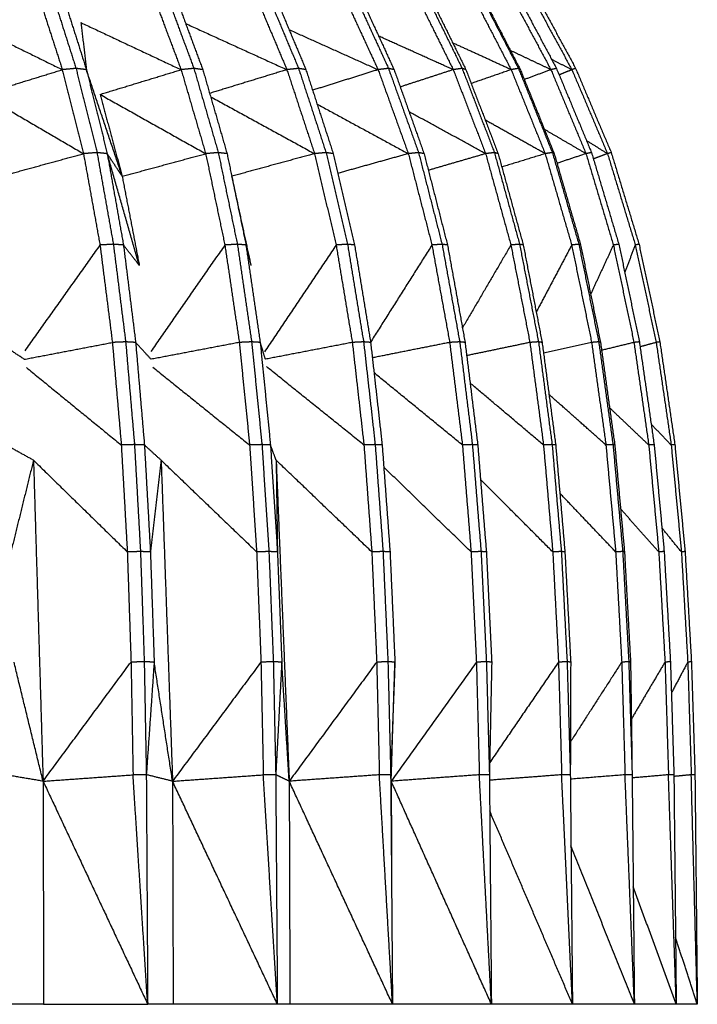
# Model space of a CAD drawing. Header units: millimetres. Extents: x 0 to 13.3, y 0 to 91.7.
# Tile 11 of 28: x 9.9 to 13.3, y 23 to 27.9. Entities that reach past the tile are written whole.
import ezdxf

# ---------------------------------------------------------------- set-up
doc = ezdxf.new("R2010")
doc.units = ezdxf.units.MM
doc.header["$MEASUREMENT"] = 0
doc.layers.add('Make2D$visible$lines', color=7, linetype='Continuous', true_color=0x000000)

msp = doc.modelspace()

# ---------------------------------------------------------------- linework, layer by layer
at = {"layer": 'Make2D$visible$lines'}
for points in [[(9.9901, 28.0216), (10.0518, 27.8306), (10.1134, 27.6397)], [(10.059, 28.0296), (10.1202, 27.8379), (10.1813, 27.6462)], [(10.1115, 28.0216), (10.1722, 27.8306), (10.2329, 27.6397)], [(10.5591, 28.0216), (10.6307, 27.8306), (10.7024, 27.6397)], [(10.6233, 28.0296), (10.6945, 27.8379), (10.7658, 27.6462)], [(10.6685, 28.0216), (10.7392, 27.8306), (10.81, 27.6397)], [(11.066, 28.0216), (11.1466, 27.8306), (11.2271, 27.6397)], [(11.1246, 28.0296), (11.2048, 27.8379), (11.285, 27.6462)], [(11.1617, 28.0216), (11.2415, 27.8306), (11.3213, 27.6397)], [(11.5031, 28.0216), (11.5913, 27.8306), (11.6794, 27.6397)], [(11.5551, 28.0296), (11.643, 27.8379), (11.7308, 27.6462)], [(11.5835, 28.0216), (11.671, 27.8306), (11.7586, 27.6397)], [(11.8633, 28.0216), (11.9577, 27.8306), (12.0521, 27.6397)], [(11.9079, 28.0296), (12.0021, 27.8379), (12.0962, 27.6462)], [(11.9273, 28.0213), (12.0212, 27.8305), (12.115, 27.6397)], [(12.141, 28.0216), (12.2402, 27.8306), (12.3393, 27.6397)], [(12.1775, 28.0296), (12.2765, 27.8379), (12.3754, 27.6462)], [(12.1874, 28.0216), (12.2862, 27.8306), (12.3849, 27.6397)], [(12.3319, 28.0216), (12.4342, 27.8306), (12.5365, 27.6397)], [(12.3596, 28.0296), (12.4618, 27.8379), (12.564, 27.6462)], [(12.4328, 28.0216), (12.5366, 27.8306), (12.6405, 27.6397)], [(12.4514, 28.0296), (12.5553, 27.8379), (12.6591, 27.6462)], [(9.6423, 27.8721), (9.8778, 27.7559), (10.1134, 27.6397)], [(10.2056, 27.8733), (10.454, 27.7565), (10.7024, 27.6397)], [(10.2056, 27.8733), (10.2193, 27.7565), (10.2329, 27.6397)], [(10.7251, 27.8688), (10.9761, 27.7542), (11.2271, 27.6397)], [(11.2384, 27.8382), (11.4589, 27.7389), (11.6794, 27.6397)], [(12.0521, 27.6397), (11.8671, 27.7231), (11.6821, 27.8065)], [(12.3393, 27.6397), (12.1945, 27.7061), (12.0496, 27.7726)], [(12.5365, 27.6397), (12.436, 27.6874), (12.3356, 27.735)], [(12.6405, 27.6397), (12.5907, 27.6646), (12.541, 27.6894)], [(9.7157, 27.5171), (9.9145, 27.5784), (10.1134, 27.6397)], [(10.1813, 27.6462), (10.1474, 27.6429), (10.1134, 27.6397)], [(10.1134, 27.6397), (10.1658, 27.4313), (10.2183, 27.223)], [(10.1813, 27.6462), (10.2333, 27.4372), (10.2854, 27.2282)], [(10.2329, 27.6397), (10.2071, 27.6429), (10.1813, 27.6462)], [(10.4102, 27.1107), (10.3215, 27.3752), (10.2329, 27.6397)], [(10.2329, 27.6397), (10.2845, 27.4313), (10.3361, 27.223)], [(10.3005, 27.5171), (10.5014, 27.5784), (10.7024, 27.6397)], [(10.7658, 27.6462), (10.7341, 27.6429), (10.7024, 27.6397)], [(10.7024, 27.6397), (10.7633, 27.4313), (10.8243, 27.223)], [(10.7658, 27.6462), (10.8263, 27.4372), (10.8869, 27.2282)], [(10.81, 27.6397), (10.7879, 27.6429), (10.7658, 27.6462)], [(10.81, 27.6397), (10.8702, 27.4313), (10.9304, 27.223)], [(11.2271, 27.6397), (11.0356, 27.5809), (10.844, 27.5221)], [(11.285, 27.6462), (11.2561, 27.6429), (11.2271, 27.6397)], [(11.2271, 27.6397), (11.2957, 27.4313), (11.3642, 27.223)], [(11.285, 27.6462), (11.3531, 27.4372), (11.4213, 27.2282)], [(11.3213, 27.6397), (11.3031, 27.6429), (11.285, 27.6462)], [(11.3213, 27.6397), (11.3891, 27.4313), (11.457, 27.223)], [(11.6794, 27.6397), (11.5169, 27.5887), (11.3545, 27.5378)], [(11.7308, 27.6462), (11.7051, 27.6429), (11.6794, 27.6397)], [(11.6794, 27.6397), (11.7544, 27.4313), (11.8294, 27.223)], [(11.7308, 27.6462), (11.8055, 27.4372), (11.8802, 27.2282)], [(11.7586, 27.6397), (11.7447, 27.6429), (11.7308, 27.6462)], [(11.7586, 27.6397), (11.833, 27.4313), (11.9074, 27.223)], [(12.0521, 27.6397), (11.9206, 27.5969), (11.7892, 27.5541)], [(12.0962, 27.6462), (12.0742, 27.6429), (12.0521, 27.6397)], [(12.0521, 27.6397), (12.1324, 27.4313), (12.2127, 27.223)], [(12.0962, 27.6462), (12.1763, 27.4372), (12.2563, 27.2282)], [(12.115, 27.6397), (12.1056, 27.6429), (12.0962, 27.6462)], [(12.115, 27.6397), (12.1948, 27.4313), (12.2747, 27.223)], [(12.3393, 27.6397), (12.2402, 27.6055), (12.1412, 27.5714)], [(12.3754, 27.6462), (12.3573, 27.6429), (12.3393, 27.6397)], [(12.3393, 27.6397), (12.4236, 27.4313), (12.508, 27.223)], [(12.3849, 27.6397), (12.3802, 27.6429), (12.3754, 27.6462)], [(12.3754, 27.6461), (12.4596, 27.4372), (12.5437, 27.2282)], [(12.3849, 27.6397), (12.4689, 27.4313), (12.5529, 27.223)], [(12.5365, 27.6397), (12.4706, 27.6152), (12.4047, 27.5907)], [(12.564, 27.6462), (12.5503, 27.6429), (12.5365, 27.6397)], [(12.5365, 27.6397), (12.6235, 27.4313), (12.7105, 27.223)], [(12.564, 27.6462), (12.6509, 27.4372), (12.7379, 27.2282)], [(12.6405, 27.6397), (12.609, 27.6267), (12.5775, 27.6138)], [(12.6591, 27.6462), (12.6498, 27.6429), (12.6405, 27.6397)], [(12.6405, 27.6397), (12.7289, 27.4313), (12.8172, 27.223)], [(12.6591, 27.6462), (12.7474, 27.4372), (12.8357, 27.2282)], [(9.7157, 27.5171), (9.967, 27.3701), (10.2183, 27.223)], [(10.3005, 27.5171), (10.5624, 27.3701), (10.8243, 27.223)], [(10.3005, 27.5171), (10.3554, 27.3139), (10.4102, 27.1107)], [(10.8488, 27.5054), (11.1065, 27.3642), (11.3642, 27.223)], [(11.3769, 27.4689), (11.6032, 27.346), (11.8294, 27.223)], [(12.2127, 27.223), (12.023, 27.3269), (11.8332, 27.4308)], [(12.508, 27.223), (12.3594, 27.3063), (12.2109, 27.3896)], [(12.7105, 27.223), (12.6075, 27.2832), (12.5044, 27.3434)], [(12.8172, 27.223), (12.7652, 27.2552), (12.7132, 27.2874)], [(9.8079, 27.1107), (10.0131, 27.1669), (10.2183, 27.223)], [(10.2854, 27.2282), (10.2518, 27.2256), (10.2183, 27.223)], [(10.2183, 27.223), (10.2592, 26.9963), (10.3001, 26.7696)], [(10.3361, 27.223), (10.3107, 27.2256), (10.2854, 27.2282)], [(10.2854, 27.2282), (10.3259, 27.0008), (10.3665, 26.7734)], [(10.4102, 27.1107), (10.3731, 27.1669), (10.3361, 27.223)], [(10.4952, 26.6685), (10.4156, 26.9458), (10.3361, 27.223)], [(10.3361, 27.223), (10.3763, 26.9963), (10.4165, 26.7696)], [(10.4102, 27.1107), (10.6172, 27.1669), (10.8243, 27.223)], [(10.8869, 27.2282), (10.8556, 27.2256), (10.8243, 27.223)], [(10.8243, 27.223), (10.8719, 26.9963), (10.9194, 26.7696)], [(10.9304, 27.223), (10.9087, 27.2256), (10.8869, 27.2282)], [(10.8869, 27.2282), (10.9341, 27.0008), (10.9814, 26.7734)], [(10.9304, 27.223), (10.9774, 26.9963), (11.0243, 26.7696)], [(11.3642, 27.223), (11.1594, 27.1671), (10.9546, 27.1112)], [(11.4213, 27.2282), (11.3928, 27.2256), (11.3642, 27.223)], [(11.3642, 27.223), (11.4177, 26.9963), (11.4711, 26.7696)], [(11.457, 27.223), (11.4392, 27.2256), (11.4213, 27.2282)], [(11.4213, 27.2282), (11.4745, 27.0008), (11.5277, 26.7734)], [(11.457, 27.223), (11.5099, 26.9963), (11.5628, 26.7696)], [(11.8294, 27.223), (11.6546, 27.1742), (11.4798, 27.1253)], [(11.8802, 27.2282), (11.8548, 27.2256), (11.8294, 27.223)], [(11.8294, 27.223), (11.888, 26.9963), (11.9465, 26.7696)], [(11.9074, 27.223), (11.8938, 27.2256), (11.8802, 27.2282)], [(11.8802, 27.2282), (11.9385, 27.0008), (11.9967, 26.7734)], [(11.9074, 27.223), (11.9655, 26.9963), (12.0236, 26.7696)], [(12.2127, 27.223), (12.0707, 27.1817), (11.9286, 27.1404)], [(12.2563, 27.2282), (12.2345, 27.2256), (12.2127, 27.223)], [(12.2127, 27.223), (12.2754, 26.9963), (12.338, 26.7696)], [(12.2747, 27.223), (12.2655, 27.2256), (12.2563, 27.2282)], [(12.2563, 27.2282), (12.3188, 27.0008), (12.3812, 26.7734)], [(12.2747, 27.223), (12.337, 26.9963), (12.3993, 26.7696)], [(12.508, 27.223), (12.4004, 27.1899), (12.2929, 27.1568)], [(12.5437, 27.2282), (12.5258, 27.2256), (12.508, 27.223)], [(12.508, 27.223), (12.5738, 26.9963), (12.6395, 26.7696)], [(12.5529, 27.223), (12.5483, 27.2256), (12.5437, 27.2282)], [(12.5437, 27.2282), (12.6093, 27.0008), (12.675, 26.7734)], [(12.5529, 27.223), (12.6185, 26.9963), (12.684, 26.7696)], [(12.7105, 27.223), (12.6387, 27.1991), (12.5668, 27.1751)], [(12.7379, 27.2282), (12.7242, 27.2256), (12.7105, 27.223)], [(12.7105, 27.223), (12.7784, 26.9963), (12.8463, 26.7696)], [(12.7379, 27.2282), (12.8056, 27.0008), (12.8734, 26.7734)], [(12.8172, 27.223), (12.7822, 27.2101), (12.7471, 27.1971)], [(12.8357, 27.2282), (12.8265, 27.2256), (12.8172, 27.223)], [(12.8172, 27.223), (12.8862, 26.9963), (12.9551, 26.7696)], [(12.8357, 27.2282), (12.9046, 27.0008), (12.9735, 26.7734)], [(10.4102, 27.1107), (10.4527, 26.8896), (10.4952, 26.6685)], [(11.0502, 26.6685), (11.0024, 26.8898), (10.9546, 27.1112)], [(10.3001, 26.7696), (10.1136, 26.5074), (9.9271, 26.2453)], [(10.3665, 26.7734), (10.3333, 26.7715), (10.3001, 26.7696)], [(10.3001, 26.7696), (10.3309, 26.5279), (10.3616, 26.2862)], [(10.4165, 26.7696), (10.3915, 26.7715), (10.3665, 26.7734)], [(10.3665, 26.7734), (10.3969, 26.5312), (10.4274, 26.289)], [(10.4952, 26.6685), (10.4559, 26.7191), (10.4165, 26.7696)], [(10.4165, 26.7696), (10.4467, 26.5279), (10.477, 26.2862)], [(10.9194, 26.7696), (10.736, 26.5058), (10.5525, 26.2421)], [(10.9814, 26.7734), (10.9504, 26.7715), (10.9194, 26.7696)], [(10.9194, 26.7696), (10.9552, 26.5279), (10.9909, 26.2862)], [(11.0243, 26.7696), (11.0029, 26.7715), (10.9814, 26.7734)], [(10.9814, 26.7734), (11.0168, 26.5312), (11.0523, 26.289)], [(11.0502, 26.6685), (11.0372, 26.7191), (11.0243, 26.7696)], [(11.0243, 26.7696), (11.0596, 26.5279), (11.0948, 26.2862)], [(11.4711, 26.7696), (11.2936, 26.5042), (11.1161, 26.2388)], [(11.5277, 26.7734), (11.4994, 26.7715), (11.4711, 26.7696)], [(11.4711, 26.7696), (11.5113, 26.5279), (11.5514, 26.2862)], [(11.5628, 26.7696), (11.5453, 26.7715), (11.5277, 26.7734)], [(11.5277, 26.7734), (11.5676, 26.5312), (11.6075, 26.289)], [(11.5628, 26.7696), (11.6026, 26.528), (11.6423, 26.2865)], [(11.9465, 26.7696), (11.794, 26.5281), (11.6415, 26.2867)], [(11.9967, 26.7734), (11.9716, 26.7715), (11.9465, 26.7696)], [(11.9465, 26.7696), (11.9904, 26.5279), (12.0344, 26.2862)], [(12.0236, 26.7696), (12.0102, 26.7715), (11.9967, 26.7734)], [(11.9967, 26.7734), (12.0405, 26.5312), (12.0842, 26.289)], [(12.0236, 26.7696), (12.0672, 26.5279), (12.1108, 26.2862)], [(12.338, 26.7696), (12.2179, 26.564), (12.0978, 26.3584)], [(12.3812, 26.7734), (12.3596, 26.7715), (12.338, 26.7696)], [(12.338, 26.7696), (12.3851, 26.5279), (12.4321, 26.2862)], [(12.3993, 26.7696), (12.3902, 26.7715), (12.3812, 26.7734)], [(12.3812, 26.7734), (12.4281, 26.5312), (12.4749, 26.289)], [(12.3993, 26.7696), (12.4461, 26.5279), (12.4928, 26.2862)], [(12.6395, 26.7696), (12.5516, 26.603), (12.4637, 26.4364)], [(12.675, 26.7734), (12.6573, 26.7715), (12.6395, 26.7696)], [(12.6395, 26.7696), (12.689, 26.5279), (12.7384, 26.2862)], [(12.684, 26.7696), (12.6795, 26.7715), (12.675, 26.7734)], [(12.675, 26.7734), (12.7242, 26.5312), (12.7735, 26.289)], [(12.684, 26.7696), (12.7332, 26.5279), (12.7824, 26.2862)], [(12.8463, 26.7696), (12.79, 26.6478), (12.7336, 26.526)], [(12.8734, 26.7734), (12.8599, 26.7715), (12.8463, 26.7696)], [(12.8463, 26.7696), (12.8973, 26.5279), (12.9483, 26.2862)], [(12.8734, 26.7734), (12.9243, 26.5312), (12.9752, 26.289)], [(12.9551, 26.7696), (12.9288, 26.7023), (12.9025, 26.635)], [(12.9735, 26.7734), (12.9643, 26.7715), (12.9551, 26.7696)], [(12.9551, 26.7696), (13.0069, 26.5279), (13.0586, 26.2862)], [(12.9735, 26.7734), (13.0252, 26.5312), (13.0768, 26.289)], [(10.4274, 26.289), (10.3945, 26.2876), (10.3616, 26.2862)], [(10.477, 26.2862), (10.4522, 26.2876), (10.4274, 26.289)], [(10.4274, 26.289), (10.4493, 26.0341), (10.4712, 25.7792)], [(11.0523, 26.289), (11.0216, 26.2876), (10.9909, 26.2862)], [(11.0948, 26.2862), (11.0736, 26.2876), (11.0523, 26.289)], [(11.0523, 26.289), (11.0778, 26.0341), (11.1033, 25.7792)], [(11.6075, 26.289), (11.5795, 26.2876), (11.5514, 26.2862)], [(11.6419, 26.2862), (11.6247, 26.2876), (11.6075, 26.289)], [(11.6075, 26.289), (11.6362, 26.0341), (11.6649, 25.7792)], [(12.0842, 26.289), (12.0593, 26.2876), (12.0344, 26.2862)], [(12.1108, 26.2862), (12.0975, 26.2876), (12.0842, 26.289)], [(12.0842, 26.289), (12.1157, 26.0341), (12.1471, 25.7792)], [(12.4749, 26.289), (12.4535, 26.2876), (12.4321, 26.2862)], [(12.4928, 26.2862), (12.4839, 26.2876), (12.4749, 26.289)], [(12.4749, 26.289), (12.5087, 26.0341), (12.5424, 25.7792)], [(12.7733, 26.289), (12.7558, 26.2876), (12.7384, 26.2862)], [(12.7824, 26.2862), (12.778, 26.2876), (12.7735, 26.289)], [(12.7735, 26.289), (12.8089, 26.0341), (12.8444, 25.7792)], [(12.9748, 26.2889), (12.9616, 26.2875), (12.9483, 26.2862)], [(12.9752, 26.2889), (13.0118, 26.0341), (13.0484, 25.7792)], [(13.0768, 26.289), (13.0677, 26.2876), (13.0586, 26.2862)], [(13.0768, 26.289), (13.114, 26.0341), (13.1512, 25.7792)], [(9.9246, 26.2027), (9.8615, 26.2444), (9.7984, 26.2862)], [(9.9246, 26.2027), (10.1431, 26.2444), (10.3616, 26.2862)], [(10.3616, 26.2862), (10.3837, 26.0317), (10.4058, 25.7772)], [(10.5536, 26.2028), (10.5153, 26.2445), (10.477, 26.2862)], [(10.477, 26.2862), (10.4987, 26.0317), (10.5205, 25.7772)], [(10.9909, 26.2862), (10.7722, 26.2445), (10.5536, 26.2028)], [(10.9909, 26.2862), (11.0166, 26.0317), (11.0422, 25.7772)], [(11.1208, 26.2029), (11.1078, 26.2445), (11.0948, 26.2862)], [(11.0948, 26.2862), (11.1202, 26.0317), (11.1456, 25.7772)], [(11.5514, 26.2862), (11.3361, 26.2445), (11.1208, 26.2029)], [(11.5514, 26.2862), (11.5803, 26.0317), (11.6092, 25.7772)], [(11.6423, 26.2862), (11.6709, 26.0317), (11.6996, 25.7772)], [(12.0344, 26.2862), (11.8426, 26.248), (11.6509, 26.2098)], [(12.0344, 26.2862), (12.066, 26.0317), (12.0976, 25.7772)], [(12.1108, 26.2862), (12.1422, 26.0317), (12.1736, 25.7772)], [(12.4321, 26.2862), (12.2755, 26.2534), (12.1189, 26.2207)], [(12.4321, 26.2862), (12.4659, 26.0317), (12.4998, 25.7772)], [(12.4928, 26.2862), (12.5265, 26.0317), (12.5602, 25.7772)], [(12.7384, 26.2862), (12.6191, 26.2595), (12.4999, 26.2329)], [(12.7384, 26.2862), (12.7739, 26.0317), (12.8094, 25.7772)], [(12.7824, 26.2862), (12.8179, 26.0317), (12.8533, 25.7772)], [(12.9483, 26.2862), (12.8681, 26.2666), (12.7879, 26.247)], [(12.9483, 26.2862), (12.985, 26.0317), (13.0217, 25.7772)], [(13.0586, 26.2862), (13.0187, 26.2752), (12.9787, 26.2643)], [(13.0586, 26.2862), (13.0959, 26.0317), (13.1331, 25.7772)], [(9.9353, 26.1616), (10.1705, 25.9694), (10.4058, 25.7772)], [(10.5615, 26.1639), (10.8019, 25.9705), (11.0422, 25.7772)], [(11.6092, 25.7772), (11.3674, 25.9717), (11.1257, 26.1661)], [(12.0976, 25.7772), (11.8784, 25.9564), (11.6593, 26.1355)], [(12.4998, 25.7772), (12.3177, 25.931), (12.1356, 26.0848)], [(12.8094, 25.7772), (12.6682, 25.9026), (12.527, 26.028)], [(13.0217, 25.7772), (12.9246, 25.8696), (12.8276, 25.962)], [(13.1331, 25.7772), (13.0835, 25.829), (13.0338, 25.8808)], [(9.9703, 25.7018), (9.9022, 25.7395), (9.834, 25.7772)], [(10.4712, 25.7792), (10.4385, 25.7782), (10.4058, 25.7772)], [(10.4058, 25.7772), (10.4207, 25.5121), (10.4356, 25.247)], [(10.5205, 25.7772), (10.4958, 25.7782), (10.4712, 25.7792)], [(10.4712, 25.7792), (10.4861, 25.5138), (10.5009, 25.2484)], [(10.6034, 25.7018), (10.5619, 25.7395), (10.5205, 25.7772)], [(10.5205, 25.7772), (10.5353, 25.5121), (10.5502, 25.247)], [(11.1033, 25.7792), (11.0728, 25.7782), (11.0422, 25.7772)], [(11.0422, 25.7772), (11.0596, 25.5121), (11.077, 25.247)], [(11.1456, 25.7772), (11.1245, 25.7782), (11.1033, 25.7792)], [(11.1033, 25.7792), (11.1206, 25.5138), (11.138, 25.2484)], [(11.1738, 25.7018), (11.1597, 25.7395), (11.1456, 25.7772)], [(11.1456, 25.7772), (11.1629, 25.5121), (11.1802, 25.247)], [(11.6649, 25.7792), (11.637, 25.7782), (11.6092, 25.7772)], [(11.6092, 25.7772), (11.6287, 25.5121), (11.6482, 25.247)], [(11.6996, 25.7772), (11.6822, 25.7782), (11.6649, 25.7792)], [(11.6649, 25.7792), (11.6844, 25.5138), (11.7039, 25.2484)], [(11.6996, 25.7772), (11.719, 25.5121), (11.7385, 25.247)], [(12.1471, 25.7792), (12.1224, 25.7782), (12.0976, 25.7772)], [(12.0976, 25.7772), (12.119, 25.5121), (12.1404, 25.247)], [(12.1736, 25.7772), (12.1604, 25.7782), (12.1471, 25.7792)], [(12.1471, 25.7792), (12.1685, 25.5138), (12.1899, 25.2484)], [(12.1736, 25.7772), (12.1949, 25.5121), (12.2163, 25.247)], [(12.5424, 25.7792), (12.5211, 25.7782), (12.4998, 25.7772)], [(12.4998, 25.7772), (12.5227, 25.5121), (12.5456, 25.247)], [(12.5602, 25.7772), (12.5513, 25.7782), (12.5424, 25.7792)], [(12.5424, 25.7792), (12.5653, 25.5138), (12.5882, 25.2484)], [(12.5602, 25.7772), (12.5831, 25.5121), (12.6059, 25.247)], [(12.8444, 25.7792), (12.8269, 25.7782), (12.8094, 25.7772)], [(12.8094, 25.7772), (12.8335, 25.5121), (12.8576, 25.247)], [(12.8533, 25.7772), (12.8488, 25.7782), (12.8444, 25.7792)], [(12.8444, 25.7792), (12.8685, 25.5138), (12.8925, 25.2484)], [(12.8533, 25.7772), (12.8773, 25.5121), (12.9014, 25.247)], [(13.0484, 25.7792), (13.035, 25.7782), (13.0217, 25.7772)], [(13.0217, 25.7772), (13.0465, 25.5121), (13.0714, 25.247)], [(13.0484, 25.7792), (13.0733, 25.5138), (13.0981, 25.2485)], [(13.1512, 25.7792), (13.1422, 25.7782), (13.1331, 25.7772)], [(13.1331, 25.7772), (13.1584, 25.5121), (13.1836, 25.247)], [(13.1512, 25.7792), (13.1765, 25.5138), (13.2018, 25.2484)], [(9.9703, 25.7018), (9.9143, 25.4744), (9.8583, 25.247)], [(9.9703, 25.7018), (9.9941, 24.9054), (10.0179, 24.1089)], [(9.9703, 25.7018), (10.2029, 25.4744), (10.4356, 25.247)], [(10.6034, 25.7018), (10.5768, 25.4744), (10.5502, 25.247)], [(10.6034, 25.7018), (10.6317, 24.9054), (10.66, 24.1089)], [(10.6034, 25.7018), (10.8402, 25.4744), (11.077, 25.247)], [(11.1736, 25.703), (11.1737, 25.7024), (11.1738, 25.7018)], [(11.1737, 25.703), (11.1738, 25.7024), (11.1738, 25.7018)], [(11.1738, 25.7018), (11.2062, 24.9054), (11.2386, 24.1089)], [(11.6482, 25.247), (11.411, 25.4744), (11.1738, 25.7018)], [(11.1738, 25.7018), (11.177, 25.4744), (11.1802, 25.247)], [(12.1404, 25.247), (11.924, 25.4574), (11.7076, 25.6678)], [(12.5456, 25.247), (12.3665, 25.4266), (12.1873, 25.6062)], [(12.8576, 25.247), (12.7192, 25.3926), (12.5808, 25.5381)], [(13.0714, 25.247), (12.9767, 25.3535), (12.8821, 25.46)], [(13.1836, 25.247), (13.1352, 25.3066), (13.0868, 25.3661)], [(10.5009, 25.2484), (10.4683, 25.2477), (10.4356, 25.247)], [(10.4356, 25.247), (10.4448, 24.9735), (10.4541, 24.7001)], [(10.5009, 25.2484), (10.5103, 24.9747), (10.5196, 24.701)], [(10.5502, 25.247), (10.5256, 25.2477), (10.5009, 25.2484)], [(10.5502, 25.247), (10.5595, 24.9735), (10.5688, 24.7001)], [(11.138, 25.2484), (11.1075, 25.2477), (11.077, 25.247)], [(11.077, 25.247), (11.0878, 24.9735), (11.0985, 24.7001)], [(11.138, 25.2484), (11.1488, 24.9747), (11.1597, 24.701)], [(11.1802, 25.247), (11.1591, 25.2477), (11.138, 25.2484)], [(11.1802, 25.247), (11.1911, 24.9735), (11.2019, 24.7001)], [(11.7039, 25.2484), (11.6761, 25.2477), (11.6482, 25.247)], [(11.6482, 25.247), (11.6604, 24.9735), (11.6725, 24.7001)], [(11.7039, 25.2484), (11.7161, 24.9747), (11.7283, 24.701)], [(11.7385, 25.247), (11.7212, 25.2477), (11.7039, 25.2484)], [(11.7385, 25.247), (11.7507, 24.9735), (11.7629, 24.7001)], [(12.1899, 25.2484), (12.1651, 25.2477), (12.1404, 25.247)], [(12.1404, 25.247), (12.1537, 24.9735), (12.167, 24.7001)], [(12.1899, 25.2484), (12.2033, 24.9747), (12.2166, 24.701)], [(12.2163, 25.247), (12.2031, 25.2477), (12.1899, 25.2484)], [(12.2163, 25.247), (12.2296, 24.9735), (12.243, 24.7001)], [(12.5882, 25.2484), (12.5669, 25.2477), (12.5456, 25.247)], [(12.5456, 25.247), (12.5599, 24.9735), (12.5742, 24.7001)], [(12.5882, 25.2484), (12.6025, 24.9747), (12.6168, 24.701)], [(12.6059, 25.247), (12.5971, 25.2477), (12.5882, 25.2484)], [(12.6059, 25.247), (12.6203, 24.9735), (12.6346, 24.7001)], [(12.8925, 25.2484), (12.8751, 25.2477), (12.8576, 25.247)], [(12.8576, 25.247), (12.8726, 24.9735), (12.8876, 24.7001)], [(12.8925, 25.2484), (12.9076, 24.9747), (12.9227, 24.701)], [(12.9014, 25.247), (12.897, 25.2477), (12.8925, 25.2484)], [(12.9014, 25.247), (12.9164, 24.9735), (12.9315, 24.7001)], [(13.098, 25.2484), (13.0847, 25.2477), (13.0714, 25.247)], [(13.0714, 25.247), (13.0869, 24.9735), (13.1024, 24.7001)], [(13.0981, 25.2484), (13.1137, 24.9747), (13.1293, 24.701)], [(13.2018, 25.2484), (13.1927, 25.2477), (13.1836, 25.247)], [(13.1836, 25.247), (13.1994, 24.9735), (13.2152, 24.7001)], [(13.2018, 25.2484), (13.2176, 24.9747), (13.2334, 24.701)], [(10.0179, 24.1089), (9.9458, 24.4045), (9.8737, 24.7001)], [(10.0179, 24.1089), (10.236, 24.4045), (10.4541, 24.7001)], [(10.5196, 24.701), (10.4868, 24.7005), (10.4541, 24.7001)], [(10.4541, 24.7001), (10.4591, 24.4204), (10.4641, 24.1407)], [(10.5196, 24.701), (10.5247, 24.4211), (10.5299, 24.1412)], [(10.5688, 24.7001), (10.5442, 24.7005), (10.5196, 24.701)], [(10.5688, 24.7001), (10.5494, 24.4206), (10.5299, 24.1412)], [(10.66, 24.1089), (10.6144, 24.4045), (10.5688, 24.7001)], [(11.0985, 24.7001), (10.8792, 24.4045), (10.66, 24.1089)], [(11.1597, 24.701), (11.1291, 24.7005), (11.0985, 24.7001)], [(11.0985, 24.7001), (11.1044, 24.4204), (11.1102, 24.1407)], [(11.1597, 24.701), (11.1657, 24.4211), (11.1717, 24.1412)], [(11.2019, 24.7001), (11.1808, 24.7005), (11.1597, 24.701)], [(11.2019, 24.7001), (11.1868, 24.4206), (11.1717, 24.1412)], [(11.2386, 24.1089), (11.2202, 24.4045), (11.2019, 24.7001)], [(11.6725, 24.7001), (11.4555, 24.4045), (11.2386, 24.1089)], [(11.7283, 24.701), (11.7004, 24.7005), (11.6725, 24.7001)], [(11.6725, 24.7001), (11.6791, 24.4204), (11.6857, 24.1407)], [(11.7283, 24.701), (11.7351, 24.4211), (11.7419, 24.1412)], [(11.7629, 24.7001), (11.7456, 24.7005), (11.7283, 24.701)], [(11.7629, 24.7001), (11.7527, 24.4277), (11.7424, 24.1554)], [(12.167, 24.7001), (11.9557, 24.4045), (11.7445, 24.1089)], [(11.7445, 24.1089), (11.7537, 24.4045), (11.7629, 24.7001)], [(12.2166, 24.701), (12.1918, 24.7005), (12.167, 24.7001)], [(12.167, 24.7001), (12.1743, 24.4204), (12.1815, 24.1407)], [(12.2166, 24.701), (12.224, 24.4211), (12.2314, 24.1412)], [(12.243, 24.7001), (12.2298, 24.7005), (12.2166, 24.701)], [(12.243, 24.7001), (12.2372, 24.4206), (12.2314, 24.1412)], [(12.5742, 24.7001), (12.4034, 24.4505), (12.2327, 24.2009)], [(12.6168, 24.701), (12.5955, 24.7005), (12.5742, 24.7001)], [(12.5742, 24.7001), (12.582, 24.4204), (12.5898, 24.1407)], [(12.6168, 24.701), (12.6248, 24.4211), (12.6327, 24.1412)], [(12.6346, 24.7001), (12.6257, 24.7005), (12.6168, 24.701)], [(12.6346, 24.7001), (12.6336, 24.4206), (12.6327, 24.1412)], [(12.8876, 24.7001), (12.7604, 24.5022), (12.6333, 24.3043)], [(12.9227, 24.701), (12.9051, 24.7005), (12.8876, 24.7001)], [(12.8876, 24.7001), (12.8959, 24.4204), (12.9041, 24.1407)], [(12.9227, 24.701), (12.931, 24.4211), (12.9393, 24.1412)], [(12.9315, 24.7001), (12.9271, 24.7005), (12.9227, 24.701)], [(12.9315, 24.7001), (12.935, 24.4523), (12.9385, 24.2045)], [(13.1024, 24.7001), (13.0189, 24.5588), (12.9355, 24.4176)], [(13.129, 24.701), (13.1157, 24.7005), (13.1024, 24.7001)], [(13.1024, 24.7001), (13.111, 24.4204), (13.1195, 24.1407)], [(13.1293, 24.7001), (13.1379, 24.4206), (13.1465, 24.1412)], [(13.2152, 24.7001), (13.1746, 24.6235), (13.134, 24.547)], [(13.2334, 24.701), (13.2243, 24.7005), (13.2152, 24.7001)], [(13.2152, 24.7001), (13.2238, 24.4204), (13.2325, 24.1407)], [(13.2334, 24.701), (13.2421, 24.4211), (13.2509, 24.1412)], [(10.0179, 24.1089), (9.9222, 24.1251), (9.8266, 24.1412)], [(10.0179, 24.1089), (10.241, 24.1248), (10.4641, 24.1407)], [(10.5299, 24.1412), (10.497, 24.1409), (10.4641, 24.1407)], [(10.5367, 23.0027), (10.5004, 23.5717), (10.4641, 24.1407)], [(10.5299, 24.1412), (10.5333, 23.572), (10.5367, 23.0027)], [(10.66, 24.1089), (10.5949, 24.1251), (10.5299, 24.1412)], [(10.66, 24.1089), (10.8851, 24.1248), (11.1102, 24.1407)], [(11.1717, 24.1412), (11.1409, 24.1409), (11.1102, 24.1407)], [(11.1797, 23.0027), (11.1449, 23.5717), (11.1102, 24.1407)], [(11.1717, 24.1412), (11.1757, 23.572), (11.1797, 23.0027)], [(11.2386, 24.1089), (11.2051, 24.1251), (11.1717, 24.1412)], [(11.6857, 24.1407), (11.4621, 24.1248), (11.2386, 24.1089)], [(11.7419, 24.1412), (11.7138, 24.1409), (11.6857, 24.1407)], [(11.7509, 23.0027), (11.7183, 23.5717), (11.6857, 24.1407)], [(11.7419, 24.1412), (11.7464, 23.572), (11.7509, 23.0027)], [(11.7445, 24.1089), (11.7432, 24.1251), (11.7419, 24.1412)], [(12.1815, 24.1407), (11.963, 24.1248), (11.7445, 24.1089)], [(12.2314, 24.1412), (12.2065, 24.1409), (12.1815, 24.1407)], [(12.2413, 23.0027), (12.2114, 23.5717), (12.1815, 24.1407)], [(12.2314, 24.1412), (12.2364, 23.572), (12.2413, 23.0027)], [(12.5898, 24.1407), (12.4107, 24.1271), (12.2317, 24.1136)], [(12.6327, 24.1412), (12.6113, 24.1409), (12.5898, 24.1407)], [(12.6433, 23.0027), (12.6165, 23.5717), (12.5898, 24.1407)], [(12.6327, 24.1412), (12.638, 23.572), (12.6433, 23.0027)], [(12.9041, 24.1407), (12.7685, 24.1298), (12.6329, 24.1189)], [(12.9393, 24.1412), (12.9217, 24.1409), (12.9041, 24.1407)], [(12.9505, 23.0027), (12.9273, 23.5717), (12.9041, 24.1407)], [(12.9393, 24.1412), (12.9449, 23.572), (12.9505, 23.0027)], [(13.1195, 24.1407), (13.0295, 24.1329), (12.9395, 24.1251)], [(13.1465, 24.1412), (13.133, 24.1409), (13.1195, 24.1407)], [(13.158, 23.0027), (13.1387, 23.5717), (13.1195, 24.1407)], [(13.1465, 24.1412), (13.1522, 23.572), (13.158, 23.0027)], [(13.2325, 24.1407), (13.1895, 24.1365), (13.1465, 24.1324)], [(13.2509, 24.1412), (13.2417, 24.1409), (13.2325, 24.1407)], [(13.2625, 23.0027), (13.2475, 23.5717), (13.2325, 24.1407)], [(13.2509, 24.1412), (13.2567, 23.572), (13.2625, 23.0027)], [(10.0179, 24.1089), (10.2773, 23.5558), (10.5367, 23.0027)], [(10.0179, 24.1089), (10.0192, 23.5554), (10.0205, 23.0018)], [(11.1797, 23.0027), (10.9198, 23.5558), (10.66, 24.1089)], [(10.66, 24.1089), (10.6615, 23.5554), (10.6631, 23.0018)], [(11.7509, 23.0027), (11.4947, 23.5558), (11.2386, 24.1089)], [(11.2386, 24.1089), (11.2403, 23.5554), (11.2421, 23.0018)], [(12.2413, 23.0027), (11.9929, 23.5558), (11.7445, 24.1089)], [(11.7445, 24.1089), (11.7455, 23.8336), (11.7465, 23.5583)], [(12.6433, 23.0027), (12.4381, 23.482), (12.233, 23.9612)], [(12.9505, 23.0027), (12.7932, 23.3956), (12.636, 23.7884)], [(13.158, 23.0027), (13.0514, 23.2939), (12.9448, 23.5851)], [(13.2625, 23.0027), (13.2086, 23.1681), (13.1546, 23.3336)], [(10.0205, 23.0018), (9.9264, 23.0023), (9.8322, 23.0027)], [(10.0205, 23.0018), (10.2786, 23.0023), (10.5367, 23.0027)], [(10.6631, 23.0018), (10.5999, 23.0023), (10.5367, 23.0027)], [(11.1797, 23.0027), (10.9214, 23.0023), (10.6631, 23.0018)], [(11.2421, 23.0018), (11.2109, 23.0023), (11.1797, 23.0027)], [(11.7509, 23.0027), (11.4965, 23.0023), (11.2421, 23.0018)], [(12.2413, 23.0027), (11.9961, 23.0023), (11.7509, 23.0018)], [(12.6433, 23.0027), (12.4423, 23.0023), (12.2413, 23.0019)], [(12.9505, 23.0027), (12.7969, 23.0024), (12.6433, 23.0021)], [(13.158, 23.0027), (13.0542, 23.0025), (12.9505, 23.0022)], [(13.2625, 23.0027), (13.2103, 23.0026), (13.158, 23.0024)]]:
    msp.add_open_spline(points, degree=2, dxfattribs=at)

doc.saveas('drawing.dxf')
